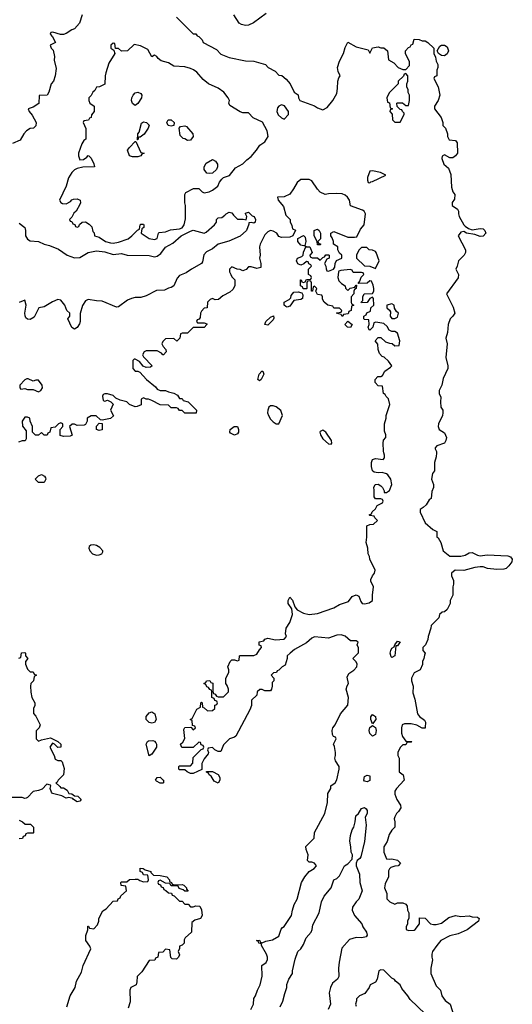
# Model space of a CAD drawing. Header units: inches. Extents: x 2601682 to 2755810, y 449311 to 584050.
# Tile 87 of 256: x 2640613 to 2644182, y 486008 to 493135. Entities that reach past the tile are written whole.
import ezdxf

# ---------------------------------------------------------------- set-up
doc = ezdxf.new("R2010")
doc.units = ezdxf.units.IN
doc.header["$MEASUREMENT"] = 0
doc.layers.add('C6448', color=7, linetype='Continuous')
doc.layers.add('C6449', color=7, linetype='Continuous')

msp = doc.modelspace()

# ---------------------------------------------------------------- linework, layer by layer
at = {"layer": 'C6448', "color": 2}
for points, elevation in [([(2642288.7, 485970), (2642308, 486010), (2642308.7, 486050), (2642322, 486070), (2642335.3, 486110), (2642355.3, 486150), (2642368.9, 486211.1), (2642368, 486290), (2642398, 486310), (2642407.3, 486332.7), (2642408, 486350), (2642402, 486370), (2642366, 486434), (2642366, 486446), (2642346, 486450), (2642342, 486462), (2642328, 486470), (2642351.1, 486471.1), (2642358, 486458), (2642370, 486454), (2642395.3, 486464.7), (2642444.7, 486475.3), (2642490, 486502), (2642508.4, 486551.6), (2642516.4, 486563.6), (2642530, 486572), (2642582, 486650), (2642588.7, 486690), (2642602, 486730), (2642624, 486770), (2642655.3, 486890), (2642679, 486930), (2642711.2, 486968.8), (2642746, 486990), (2642763.7, 487010), (2642750, 487029.2), (2642730, 487037.2), (2642710, 487038), (2642698, 487050), (2642702, 487090), (2642688.4, 487128.4), (2642686, 487150), (2642746, 487210), (2642748.4, 487251.6), (2642824, 487390), (2642842, 487470), (2642845.6, 487534.4), (2642868, 487570), (2642868, 487590), (2642898, 487610), (2642910, 487634), (2642928.7, 487710), (2642928.7, 487730), (2642902, 487770), (2642895.3, 487790), (2642902, 487810), (2642902, 487830), (2642894, 487874), (2642886, 487890), (2642906, 487930), (2642902, 487942), (2642887.3, 487947.3), (2642880.4, 487960.4), (2642878, 487990), (2642882, 488010), (2642898, 488030), (2642938, 488110), (2642990, 488174), (2642995.3, 488230), (2642979, 488290), (2642985.6, 488314.4), (2642995.3, 488330), (2642984.7, 488375.3), (2642996.4, 488403.6), (2643033.6, 488426.4), (2643055.3, 488450), (2643058, 488470), (2643050, 488486), (2643026, 488510), (2643067.3, 488552.7), (2643067.3, 488587.3), (2643058, 488610), (2643066, 488630), (2643050, 488638), (2643010, 488638), (2642972.1, 488672.1), (2642942.7, 488682.7), (2642910, 488680.9), (2642850, 488658), (2642750, 488669), (2642730, 488659), (2642690, 488624), (2642604.5, 488575.5), (2642572, 488550), (2642552, 488530), (2642551.3, 488510), (2642536.9, 488463.1), (2642514, 488450), (2642490, 488426), (2642478, 488422), (2642474, 488410), (2642452.7, 488407.3), (2642434, 488390), (2642454, 488370), (2642454, 488350), (2642442, 488338), (2642442, 488310), (2642438, 488290), (2642430, 488278), (2642390, 488278), (2642370, 488288), (2642352.7, 488287.3), (2642334, 488270), (2642330, 488246), (2642292, 488210), (2642292, 488170), (2642279.6, 488140.4), (2642178, 487950), (2642170, 487942), (2642134, 487930), (2642090, 487886), (2642070, 487838), (2642050, 487838), (2642026, 487850), (2642010, 487866), (2641978, 487862), (2641974, 487850), (2641982, 487830), (2641979.6, 487820.4), (2641950, 487786), (2641932, 487750), (2641932.7, 487707.3), (2641870, 487678), (2641850, 487678), (2641826, 487690), (2641810, 487706), (2641770, 487706), (2641766, 487710), (2641766, 487730), (2641770, 487734), (2641850, 487734), (2641867.3, 487752.7), (2641870, 487794), (2641927.3, 487852.7), (2641942, 487858), (2641946, 487870), (2641942, 487882), (2641927.3, 487887.3), (2641922, 487902), (2641910, 487906), (2641870, 487866), (2641787.3, 487867.3), (2641778, 487890), (2641794, 487906), (2641808.4, 487931.6), (2641803.1, 487996.9), (2641810, 488011.3), (2641854, 488014), (2641870, 487994), (2641886, 488010), (2641882, 488022), (2641866, 488026), (2641862, 488062), (2641848, 488070), (2641862, 488078), (2641896.4, 488143.6), (2641922, 488158), (2641926, 488190), (2641930, 488194), (2641934, 488190), (2641938, 488158), (2641950, 488154), (2641972.7, 488132.7), (2642010, 488134), (2642026, 488150), (2642027.3, 488172.7), (2642042, 488178), (2642046, 488190), (2642042, 488202), (2642027.3, 488207.3), (2642022, 488222), (2642006, 488230), (2642006, 488270), (2642002, 488282), (2641990, 488286), (2641982, 488302), (2641970, 488306), (2641962, 488322), (2641946, 488330), (2641962, 488338), (2641966, 488350), (2641991.6, 488351.6), (2641998, 488338), (2642012.7, 488332.7), (2642012.7, 488272.7), (2642018, 488258), (2642030, 488254), (2642038, 488238), (2642050, 488234), (2642090, 488234), (2642126, 488270), (2642126, 488290), (2642116.4, 488316.4), (2642106, 488330), (2642107.3, 488367.3), (2642127.3, 488412.7), (2642128, 488430), (2642122, 488450), (2642138, 488490), (2642150, 488502), (2642170, 488502), (2642190, 488494), (2642202, 488498), (2642206, 488530), (2642210, 488534), (2642310, 488534), (2642330, 488542), (2642350, 488574), (2642366, 488590), (2642362, 488602), (2642348.4, 488608.4), (2642347.3, 488632.7), (2642382, 488638), (2642390, 488652), (2642410, 488658), (2642466, 488646), (2642528, 488652), (2642546, 488670), (2642539, 488690), (2642542.7, 488730), (2642570, 488772), (2642589.2, 488830), (2642584, 488870), (2642558, 488910), (2642558, 488930), (2642570, 488954), (2642590, 488934), (2642605.4, 488885.4), (2642623.5, 488863.5), (2642670, 488838.8), (2642710, 488830.7), (2642770, 488836), (2642890, 488878), (2642930, 488902.8), (2642996, 488924), (2643021.2, 488958.8), (2643050, 488971.3), (2643070, 488962), (2643083.5, 488923.5), (2643094, 488910), (2643110, 488906.8), (2643145.6, 488914.4), (2643169, 488931), (2643169.2, 488970), (2643177.2, 489030), (2643157.2, 489070), (2643158, 489082), (2643169, 489110), (2643184, 489130), (2643188.7, 489150), (2643148.7, 489230), (2643148, 489250), (2643138, 489270), (2643135.3, 489310), (2643124, 489350), (2643128.7, 489390), (2643128, 489472), (2643150, 489482), (2643176.4, 489483.6), (2643206, 489510), (2643186, 489530), (2643182, 489542), (2643150, 489546), (2643146, 489550), (2643162, 489558), (2643167.3, 489572.7), (2643190, 489594), (2643202, 489618), (2643242, 489638), (2643246, 489650), (2643242, 489662), (2643230, 489666), (2643190, 489666), (2643180.4, 489680.4), (2643182, 489730), (2643178, 489750), (2643188.7, 489771.3), (2643210, 489772), (2643230, 489762), (2643242, 489750), (2643254, 489726), (2643254, 489714), (2643270, 489712), (2643293.2, 489726.8), (2643308.7, 489770), (2643302, 489810), (2643280.2, 489840.2), (2643270, 489848.7), (2643238, 489858), (2643210, 489855.3), (2643180.4, 489860.4), (2643168.7, 489868.7), (2643162, 489902), (2643161.2, 489930), (2643170, 489952), (2643190, 489958), (2643247.3, 489952.7), (2643256.4, 489963.6), (2643256.4, 489983.6), (2643251.7, 490000)], 26), ([(2643631.8, 490000), (2643631.3, 489970), (2643618, 489930), (2643618, 489870), (2643604.7, 489850), (2643596, 489810), (2643611.3, 489770), (2643612, 489750), (2643599.6, 489720.4), (2643594, 489670), (2643579.6, 489660.4), (2643556.9, 489623.1), (2643536.9, 489603.1), (2643514, 489590), (2643514, 489570), (2643550, 489494), (2643605.4, 489445.4), (2643634, 489430), (2643634, 489390), (2643643.6, 489383.6), (2643664.7, 489350), (2643682, 489290), (2643730, 489252), (2643810, 489251), (2643840.2, 489259.8), (2643870, 489276), (2643890, 489278), (2643930, 489259.1), (2643950, 489255.5), (2643999.6, 489260.4), (2644150, 489254.4), (2644168.3, 489248.3), (2644182, 489230), (2644179.1, 489210), (2644157.5, 489182.5), (2644136.3, 489163.7), (2644121.7, 489158.3), (2644070, 489154.3), (2644003.3, 489163.3), (2643970, 489174), (2643950, 489174), (2643909.4, 489169.4), (2643830, 489149.3), (2643768.3, 489151.7), (2643742, 489130), (2643742, 489110), (2643755.3, 489075.3), (2643756, 489050), (2643751, 489030), (2643751.3, 488970), (2643732, 488930), (2643731.1, 488908.9), (2643710, 488866), (2643691.6, 488848.4), (2643672.7, 488847.3), (2643654, 488830), (2643650, 488806), (2643594, 488750), (2643592, 488730), (2643571.3, 488670), (2643571.1, 488648.9), (2643554, 488610), (2643534, 488590), (2643534, 488570), (2643551.3, 488550), (2643544.7, 488535.3), (2643542, 488510), (2643531.3, 488490), (2643531.1, 488468.9), (2643514, 488430), (2643471.6, 488408.4), (2643451.3, 488370), (2643451.3, 488350), (2643464.7, 488310), (2643462, 488262), (2643476.9, 488216.9), (2643496, 488110), (2643510, 488091.3), (2643545.4, 488065.4), (2643554, 488050), (2643551.6, 488011.6), (2643550, 488008), (2643530, 488008), (2643490, 488028.7), (2643450, 488039), (2643402, 488038), (2643384.7, 488030), (2643378, 488010), (2643378, 487970), (2643386.4, 487946.4), (2643410, 487914), (2643454, 487910), (2643450, 487906), (2643418, 487902), (2643410, 487886), (2643390, 487886), (2643370, 487866), (2643352, 487830), (2643352, 487810), (2643362, 487790), (2643362, 487690), (2643392, 487670), (2643398, 487630), (2643342, 487570), (2643332, 487550), (2643332, 487530), (2643344.7, 487490), (2643371.3, 487450), (2643374, 487430), (2643356.9, 487403.1), (2643342, 487390), (2643330, 487366), (2643326, 487350), (2643332, 487330), (2643331.3, 487290), (2643310, 487268), (2643290, 487238), (2643274.4, 487185.6), (2643251.1, 487148.9), (2643251, 487110), (2643270, 487062), (2643290, 487058), (2643310, 487061), (2643350, 487051), (2643371.3, 487030), (2643354, 487010), (2643330, 487008.7), (2643301, 486999), (2643291.1, 486988.9), (2643286, 486974), (2643286, 486930), (2643259.8, 486880.2), (2643256, 486850), (2643272, 486810), (2643272.7, 486772.7), (2643294, 486750), (2643330, 486734), (2643350, 486742), (2643390, 486742), (2643410, 486734), (2643419.6, 486719.6), (2643422, 486690), (2643432, 486670), (2643431.6, 486631.6), (2643422, 486610), (2643422, 486590), (2643412, 486570), (2643414, 486550), (2643430, 486542), (2643470, 486544.7), (2643478, 486550), (2643508.7, 486590), (2643510, 486634), (2643550, 486632), (2643590, 486591.3), (2643610, 486586), (2643630, 486586), (2643670, 486596), (2643722.7, 486637.3), (2643769.3, 486650.7), (2643810, 486644), (2643870, 486647.3), (2643890, 486641), (2643930, 486638), (2643942, 486630), (2643938, 486610), (2643854, 486546), (2643790, 486517.2), (2643730, 486504), (2643664.7, 486470), (2643634, 486434), (2643604.7, 486390), (2643598, 486370), (2643598, 486350), (2643604.7, 486330), (2643591, 486270), (2643591.3, 486230), (2643630, 486142), (2643662, 486110), (2643671.3, 486070), (2643695.3, 486035.3), (2643731, 486010), (2643764, 485910)], 26), ([(2640607.3, 488512.7), (2640622, 488518), (2640627.3, 488552.7), (2640650, 488554), (2640654, 488550), (2640654, 488530), (2640672, 488510), (2640654, 488490), (2640654, 488470), (2640670, 488434), (2640690, 488414), (2640710, 488414), (2640718, 488398), (2640734, 488390), (2640718, 488382), (2640714, 488350), (2640694, 488330), (2640692, 488310), (2640692.7, 488267.3), (2640702, 488230), (2640722, 488190), (2640722, 488170), (2640712, 488150), (2640712.7, 488112.7), (2640730, 488094), (2640762, 488030), (2640754, 488010), (2640732, 487988), (2640732, 487930), (2640750, 487912), (2640770, 487922), (2640836.9, 487936.9), (2640890, 487911.3), (2640912, 487890), (2640911.1, 487868.9), (2640890, 487866), (2640866, 487890), (2640850, 487898), (2640832, 487870), (2640862, 487810), (2640870, 487782), (2640890, 487772), (2640910, 487774), (2640922, 487762), (2640935.5, 487715.5), (2640930.8, 487669.2), (2640892, 487630), (2640884.7, 487615.3), (2640874, 487610), (2640904.7, 487584.7), (2640910, 487574), (2640930, 487574), (2640956.9, 487556.9), (2640970, 487534), (2640990, 487532), (2641010, 487518), (2641034, 487514), (2641058, 487490), (2641050, 487478), (2641030, 487474), (2641002, 487490), (2640997.2, 487497.2), (2640970, 487505.2), (2640950, 487499), (2640917.2, 487517.2), (2640850, 487534), (2640842.5, 487542.5), (2640833.2, 487570), (2640838, 487590), (2640835.3, 487595.3), (2640810, 487602), (2640775.2, 487564.8), (2640750, 487555.1), (2640710, 487548), (2640670, 487506), (2640659.6, 487500.4), (2640650, 487498), (2640630, 487506), (2640490, 487506)], 26), ([(2642500.9, 485990), (2642519.3, 486030), (2642532.9, 486087.1), (2642549, 486130), (2642549.4, 486150.6), (2642564, 486190), (2642588.7, 486230), (2642589, 486250), (2642610, 486334), (2642629, 486390), (2642649.3, 486410.7), (2642670, 486442), (2642688, 486490), (2642725.2, 486530), (2642732.3, 486550), (2642736, 486584), (2642782, 486670), (2642799, 486750), (2642819, 486790), (2642869, 486850), (2642888.7, 486910), (2642910, 486918), (2642930, 486938), (2642966, 487010), (2642990, 487026), (2643022, 487058), (2643024, 487090), (2643014, 487110), (2643013.2, 487146.8), (2643005.2, 487190), (2643009.1, 487230.9), (2643022, 487270), (2643034, 487290), (2643044, 487330), (2643047.2, 487372.8), (2643068.7, 487390), (2643090, 487424.7), (2643111.6, 487431.6), (2643123.6, 487423.6), (2643131.3, 487410), (2643131.3, 487390), (2643116.9, 487363.1), (2643124, 487304), (2643110, 487186), (2643083.4, 487076.6), (2643076.1, 487063.9), (2643058.8, 487050), (2643050.7, 487030), (2643050.8, 487010), (2643076, 486950), (2643077.3, 486890), (2643093.4, 486830), (2643071, 486770), (2643051.3, 486750), (2643024.7, 486710), (2643022, 486690), (2643038, 486650), (2643092, 486590), (2643098, 486570), (2643126, 486530), (2643131.3, 486508.7), (2643123.6, 486496.4), (2643090.6, 486489.4), (2643050, 486492.7), (2643002.5, 486477.5), (2642946.8, 486413.2), (2642926.4, 486313.6), (2642921.6, 486270), (2642924, 486210), (2642914.8, 486190), (2642879.9, 486160.1), (2642863.8, 486130), (2642856.3, 486090), (2642864.9, 486010), (2642848.2, 485970)], 22), ([(2640610, 487342), (2640634, 487330), (2640652.7, 487312.7), (2640691.3, 487311.3), (2640714, 487290), (2640714, 487250), (2640710, 487246), (2640670, 487246), (2640658, 487242), (2640652.7, 487227.3), (2640638, 487222), (2640632.7, 487207.3), (2640610, 487206)], 26), ([(2640954, 485990), (2640979.3, 486070), (2641014, 486130), (2641025.6, 486174.4), (2641060.2, 486239.8), (2641074, 486290), (2641128.7, 486410), (2641122, 486430), (2641093.2, 486470), (2641093.2, 486506.8), (2641106, 486546), (2641107.3, 486572.7), (2641112.7, 486572.7), (2641118, 486558), (2641150, 486554), (2641176.4, 486583.6), (2641186, 486610), (2641186, 486630), (2641216.4, 486683.6), (2641240.4, 486699.6), (2641290, 486754), (2641322, 486758), (2641327.3, 486772.7), (2641342, 486778), (2641346, 486794), (2641386, 486830), (2641382, 486862), (2641347.3, 486867.3), (2641346, 486890), (2641350, 486894), (2641390, 486894), (2641408.4, 486911.6), (2641450, 486914), (2641470, 486914), (2641483.6, 486903.6), (2641510, 486894), (2641542, 486898), (2641546, 486910), (2641542, 486942), (2641510, 486946), (2641502, 486962), (2641486, 486970), (2641486, 486994), (2641508.4, 486991.6), (2641522, 486982), (2641562, 486970), (2641562, 486962), (2641582, 486942), (2641630, 486941), (2641678, 486930), (2641698, 486910), (2641698, 486898), (2641714, 486890), (2641718, 486878), (2641732, 486872), (2641790, 486874.8), (2641802, 486870), (2641822, 486850), (2641822, 486842), (2641834, 486826), (2641810, 486826), (2641796.4, 486836.4), (2641767.3, 486847.3), (2641762, 486862), (2641750, 486866), (2641710, 486866), (2641702, 486882), (2641670, 486886), (2641630, 486906), (2641618, 486902), (2641614, 486890), (2641618, 486878), (2641632.7, 486872.7), (2641638, 486858), (2641652.7, 486852.7), (2641658, 486838), (2641672.7, 486832.7), (2641690, 486814), (2641712.7, 486812.7), (2641718, 486798), (2641732.7, 486792.7), (2641770, 486754), (2641790, 486754), (2641810, 486734), (2641832.7, 486732.7), (2641850, 486714), (2641870, 486714), (2641890, 486722), (2641918, 486718), (2641930.9, 486690.9), (2641936, 486650), (2641922, 486630), (2641882.8, 486617.2), (2641861, 486599), (2641858, 486530), (2641811, 486489), (2641804.7, 486475.3), (2641804.7, 486450), (2641790, 486435.3), (2641772, 486428), (2641772, 486412), (2641762, 486390), (2641770, 486366), (2641764.7, 486350), (2641750, 486335.3), (2641718, 486338), (2641707.3, 486347.3), (2641702, 486402), (2641670, 486406), (2641650, 486386), (2641618, 486382), (2641614, 486350), (2641598, 486342), (2641591.6, 486328.4), (2641550, 486326), (2641497.1, 486242.9), (2641464.7, 486210), (2641462.8, 486170), (2641456, 486150), (2641418, 486130), (2641411, 486110), (2641413.7, 486026.3), (2641399.9, 485980.1)], 26), ([(2643550, 485938.4), (2643441.6, 486041.6), (2643425.2, 486070), (2643382.7, 486122.7), (2643370, 486148), (2643336.4, 486176.4), (2643328.4, 486188.4), (2643310, 486198), (2643250, 486255.3), (2643230, 486258), (2643214, 486250), (2643202, 486190), (2643191.1, 486168.9), (2643151.6, 486148.4), (2643144.7, 486130), (2643114.4, 486085.6), (2643074, 486070), (2643052.7, 486047.3), (2643052.7, 486032.7), (2643044.7, 486010), (2643050, 485994)], 26)]:
    msp.add_lwpolyline(points, dxfattribs=dict(at, elevation=elevation))
for points, elevation in [([(2640750, 489786), (2640726, 489810), (2640750, 489834), (2640770, 489842), (2640794, 489830), (2640799.6, 489819.6), (2640802, 489810), (2640790, 489786)], 26), ([(2641150, 489333.6), (2641128.3, 489331.7), (2641117.3, 489322.7), (2641113.4, 489310), (2641121.3, 489290), (2641141.6, 489270), (2641170, 489260.3), (2641190, 489261.3), (2641209.2, 489270), (2641215.5, 489284.5), (2641216, 489290), (2641194.6, 489314.6), (2641170, 489329.6)], 30), ([(2643310, 488519), (2643303.2, 488523.2), (2643296, 488550), (2643300.9, 488570), (2643310, 488586), (2643325.2, 488594.8), (2643330, 488611.3), (2643350, 488636), (2643370, 488631.3), (2643350, 488604), (2643338, 488602), (2643330, 488529.4)], 22), ([(2641570, 488042), (2641550, 488048.7), (2641528.7, 488070), (2641529.3, 488090.7), (2641550, 488118), (2641570, 488124.7), (2641591, 488110), (2641601, 488070), (2641590, 488048)], 26), ([(2643170, 488038), (2643156, 488070), (2643157.2, 488090), (2643170, 488106), (2643190, 488091), (2643193, 488070)], 22), ([(2643170, 487948.7), (2643150, 487968), (2643145.1, 487990), (2643150, 488011.3), (2643170, 488026), (2643190, 488011.3), (2643194.9, 487990), (2643190, 487962)], 22), ([(2641550, 487806), (2641529, 487891), (2641538, 487910), (2641545.6, 487914.4), (2641576.9, 487916.9), (2641590, 487912), (2641599.8, 487899.8), (2641604.7, 487890), (2641604.7, 487870), (2641570, 487818)], 26), ([(2642050, 487608.7), (2642023.1, 487623.1), (2642000.4, 487660.4), (2641986, 487670), (2641982, 487682), (2641967.3, 487687.3), (2641967.3, 487692.7), (2642010, 487694), (2642051.3, 487671.3), (2642062, 487650), (2642062, 487630)], 26), ([(2643130, 487619), (2643110, 487624), (2643106.6, 487630), (2643110, 487658), (2643130, 487666), (2643150, 487662), (2643150, 487629)], 22), ([(2641650, 487608), (2641630, 487608.7), (2641603.1, 487623.1), (2641598, 487630), (2641608, 487650), (2641631.1, 487651.1), (2641650, 487634), (2641654, 487630), (2641654, 487610)], 26)]:
    msp.add_lwpolyline(points, close=True, dxfattribs=dict(at, elevation=elevation))
at = {"layer": 'C6449', "color": 2}
for points, elevation in [([(2641064.7, 493170), (2641046, 493110), (2641010.6, 493069.4), (2640990, 493062), (2640950, 493035.3), (2640930, 493029), (2640908.9, 493028.9), (2640854, 493046), (2640838, 493042), (2640834, 493030), (2640851.6, 493011.6), (2640872, 492970), (2640834, 492950), (2640842, 492930), (2640854.8, 492914.8), (2640864.7, 492870), (2640862, 492842), (2640876.9, 492783.1), (2640871, 492730), (2640858, 492690), (2640842, 492670), (2640824.7, 492610), (2640812, 492590), (2640754, 492586), (2640751.1, 492528.9), (2640710, 492502), (2640674, 492490), (2640682, 492470), (2640703.5, 492443.5), (2640731.3, 492390), (2640730, 492366), (2640714, 492350), (2640690, 492348.7), (2640662, 492330), (2640642, 492310), (2640616.9, 492263.1), (2640561, 492239)], 22), ([(2641750, 493154), (2641870, 493034), (2641890, 493034), (2641898, 493018), (2641910, 493014), (2641934, 492990), (2641942, 492970), (2642038.5, 492918.5), (2642070, 492886.8), (2642130, 492862), (2642250, 492838), (2642310, 492836), (2642394, 492810), (2642414, 492790), (2642463.6, 492763.6), (2642490, 492734), (2642512, 492732), (2642543.6, 492703.6), (2642571.6, 492671.6), (2642602, 492610), (2642631.6, 492591.6), (2642632, 492570), (2642642, 492550), (2642750, 492512), (2642770, 492498), (2642810, 492482), (2642840.4, 492499.6), (2642882, 492550), (2642910, 492602), (2642916.5, 492636.5), (2642917.2, 492690), (2642924.7, 492715.3), (2642935.3, 492730), (2642920.4, 492760.4), (2642915.3, 492790), (2642930, 492834), (2642958, 492890), (2642970, 492934), (2642990, 492972), (2643050, 492938), (2643136.9, 492916.9), (2643150, 492894), (2643170, 492932), (2643210, 492938), (2643230, 492931), (2643250.7, 492930.7), (2643278, 492910), (2643285.4, 492845.4), (2643323.6, 492823.6), (2643354, 492790), (2643390, 492774), (2643410, 492774), (2643436.4, 492803.6), (2643438, 492830), (2643408, 492890), (2643408, 492910), (2643430, 492934), (2643442, 492938), (2643450, 492954), (2643462, 492958), (2643470, 492994), (2643507.3, 492992.7), (2643530, 492982), (2643550, 492982), (2643571.1, 492971.1), (2643614, 492930), (2643614, 492890), (2643624.7, 492864.7), (2643630, 492834), (2643642, 492810), (2643642, 492790), (2643634, 492770), (2643634, 492730), (2643618, 492722), (2643614, 492710), (2643644.7, 492650), (2643658, 492590), (2643644.7, 492550), (2643618, 492510), (2643618, 492490), (2643666.4, 492426.4), (2643678, 492390), (2643678, 492370), (2643698, 492350), (2643712, 492310), (2643712, 492290), (2643724.7, 492264.7), (2643770, 492262), (2643783.6, 492243.6), (2643784.7, 492170), (2643771.1, 492148.9), (2643750, 492135.3), (2643730, 492135.3), (2643690, 492158), (2643672.7, 492147.3), (2643672, 492130), (2643686, 492090), (2643720.7, 492060.7), (2643735.5, 492015.5), (2643742, 491922), (2643751.3, 491890), (2643764.7, 491870), (2643763.6, 491836.4), (2643746.8, 491813.2), (2643746, 491790), (2643784.7, 491764.7), (2643792, 491750), (2643791.3, 491730), (2643798, 491710), (2643831.3, 491650), (2643841.4, 491641.4), (2643864.5, 491624.5), (2643890, 491614.8), (2643950, 491623.1), (2643970, 491620.4), (2643983, 491610), (2643990.4, 491590), (2643971.6, 491568.4), (2643950, 491565.6), (2643910, 491581.2), (2643849.5, 491589.5), (2643830, 491602), (2643810, 491598), (2643790.8, 491570), (2643842, 491470), (2643842, 491450), (2643832, 491430), (2643792, 491390), (2643782, 491350), (2643772, 491330), (2643792, 491290), (2643790, 491266), (2643706, 491150), (2643754.4, 491054.4), (2643764.7, 491010), (2643752, 490990), (2643731.3, 490970), (2643718, 490930), (2643711.3, 490870), (2643701, 490830), (2643711, 490790), (2643701, 490690), (2643716, 490630), (2643716, 490610), (2643681.4, 490538.6), (2643671.3, 490490), (2643652, 490450), (2643652, 490430), (2643663.6, 490403.6), (2643661, 490370), (2643664.7, 490330), (2643678, 490310), (2643678, 490290), (2643676, 490270), (2643646, 490210), (2643644.7, 490190), (2643652, 490170), (2643690, 490144.7), (2643704, 490110), (2643700.7, 490090), (2643690.6, 490069.4), (2643634, 490050), (2643623.6, 490036.4), (2643622, 490030), (2643632, 490010), (2643631.8, 490000)], 26), ([(2642399.8, 493180.2), (2642308.1, 493111.9), (2642270, 493096), (2642250, 493093.2), (2642220.2, 493100.2), (2642202, 493110), (2642164, 493170)], 26), ([(2643251.7, 490000), (2643248.4, 490011.6), (2643246, 490070), (2643248.4, 490091.6), (2643266, 490110), (2643266, 490130), (2643256.4, 490156.4), (2643255.3, 490210), (2643268.4, 490251.6), (2643268.7, 490270), (2643295.3, 490350), (2643286, 490390), (2643267.3, 490407.3), (2643262, 490422), (2643248.4, 490428.4), (2643242, 490482), (2643210, 490486), (2643188, 490510), (2643188, 490530), (2643208.4, 490551.6), (2643230, 490552), (2643240.4, 490559.6), (2643258, 490590), (2643300.4, 490619.6), (2643308, 490630), (2643284.7, 490664.7), (2643253.6, 490693.6), (2643238, 490698), (2643220.2, 490720.2), (2643208.9, 490748.9), (2643207.3, 490787.3), (2643188, 490810), (2643210, 490834), (2643230, 490834), (2643263.6, 490803.6), (2643292.7, 490792.7), (2643311.6, 490791.6), (2643330, 490774), (2643362, 490778), (2643368, 490810), (2643350, 490866), (2643330, 490878), (2643310, 490878), (2643288.7, 490888.7), (2643274.6, 490914.6), (2643250, 490935.3), (2643194, 490946), (2643178, 490942), (2643172, 490910), (2643150, 490888), (2643146, 490890), (2643138, 490910), (2643146, 490930), (2643142, 490962), (2643110, 490966), (2643106, 490970), (2643106, 490990), (2643122, 490998), (2643127.3, 491012.7), (2643154, 491026), (2643158, 491050), (2643178, 491070), (2643176.4, 491116.4), (2643170, 491126), (2643150, 491118), (2643130, 491088), (2643090, 491086), (2643086, 491090), (2643098, 491102), (2643098, 491130), (2643108.7, 491151.3), (2643170, 491154), (2643178, 491170), (2643178, 491190), (2643174.6, 491214.6), (2643162, 491242), (2643150, 491246), (2643130, 491228), (2643066, 491226), (2643078, 491242), (2643087.3, 491272.7), (2643106, 491290), (2643102, 491302), (2643090, 491306), (2643030, 491306), (2643022, 491322), (2643007.3, 491327.3), (2642939.6, 491320.4), (2642924.7, 491315.3), (2642922, 491310), (2642918, 491270), (2642924.7, 491244.7), (2642944.7, 491224.7), (2642972, 491210), (2642972.7, 491192.7), (2642990, 491174), (2643008.4, 491191.6), (2643042, 491198), (2643050, 491214), (2643054, 491214), (2643051.3, 491188.7), (2643038, 491182), (2643034, 491170), (2643034, 491150), (2643014, 491130), (2643014, 491090), (2643018, 491078), (2643034, 491070), (2643018, 491062), (2643014, 491030), (2642998, 491022), (2642992.7, 491007.3), (2642958, 491002), (2642950, 490988), (2642942, 491002), (2642908.7, 491010), (2642910, 491014), (2642942, 491018), (2642946, 491030), (2642930, 491046), (2642890, 491048), (2642882, 491062), (2642846, 491070), (2642818, 491090), (2642808, 491112), (2642808, 491128), (2642802, 491142), (2642770, 491146), (2642758, 491170), (2642766, 491190), (2642750, 491206), (2642738, 491202), (2642734, 491170), (2642726, 491170), (2642726, 491230), (2642722, 491242), (2642710, 491246), (2642698, 491242), (2642694, 491230), (2642694, 491190), (2642690, 491186), (2642667.3, 491187.3), (2642662, 491202), (2642648.4, 491208.4), (2642647.3, 491252.7), (2642652.7, 491252.7), (2642658, 491238), (2642670, 491234), (2642682, 491238), (2642690, 491254), (2642722, 491258), (2642726, 491270), (2642722, 491282), (2642706, 491290), (2642706, 491330), (2642726, 491350), (2642722, 491362), (2642707.3, 491367.3), (2642702, 491382), (2642690, 491386), (2642672.7, 491367.3), (2642650, 491358), (2642628.9, 491368.9), (2642618, 491390), (2642626, 491410), (2642658, 491422), (2642666, 491430), (2642668.4, 491451.6), (2642686, 491490), (2642682, 491498), (2642692, 491492), (2642714, 491490), (2642719.6, 491479.6), (2642732, 491450), (2642714, 491430), (2642718, 491418), (2642732.7, 491412.7), (2642771.1, 491411.1), (2642790, 491394), (2642810, 491414), (2642822, 491418), (2642830, 491434), (2642850, 491434), (2642854, 491430), (2642854, 491410), (2642838, 491402), (2642822, 491370), (2642831.6, 491351.6), (2642832.7, 491332.7), (2642838, 491318), (2642850, 491314), (2642886, 491330), (2642896.4, 491343.6), (2642898, 491370), (2642907.3, 491392.7), (2642946, 491410), (2642946, 491430), (2642930, 491446), (2642918, 491470), (2642918, 491490), (2642886, 491510), (2642886, 491530), (2642876.4, 491556.4), (2642866, 491570), (2642866, 491590), (2642890, 491602), (2642990, 491562), (2643039, 491561), (2643055.3, 491564.7), (2643081.5, 491618.5), (2643108.7, 491650), (2643119, 491730), (2643109.1, 491749.1), (2643096.5, 491756.5), (2643008.9, 491788.9), (2643002, 491830), (2642988.7, 491850), (2642970, 491864), (2642950, 491874), (2642910, 491878), (2642850, 491875.3), (2642826, 491870), (2642790, 491888), (2642770, 491908), (2642729.1, 491969.1), (2642710, 491979), (2642650, 491979), (2642623.4, 491956.6), (2642597.3, 491910), (2642570, 491873.2), (2642530, 491853.2), (2642482, 491850), (2642484.7, 491830), (2642524, 491784), (2642540.7, 491720.7), (2642572, 491690), (2642572.7, 491672.7), (2642585.4, 491645.4), (2642590, 491622), (2642611.6, 491611.6), (2642592, 491570), (2642570, 491562), (2642510, 491558), (2642490, 491566), (2642475.3, 491590), (2642450, 491604), (2642430, 491609), (2642410, 491599), (2642390, 491578), (2642356, 491510), (2642350.8, 491490), (2642354.8, 491430), (2642351, 491410), (2642361, 491370), (2642359.6, 491340.4), (2642330, 491334), (2642290, 491346), (2642270, 491346), (2642252.7, 491327.3), (2642230, 491318), (2642210, 491328), (2642188.4, 491328.4), (2642150, 491346), (2642134, 491330), (2642134, 491310), (2642142, 491290), (2642150, 491274), (2642171.6, 491251.6), (2642171.6, 491208.4), (2642156.9, 491183.1), (2642136, 491164), (2642083.6, 491136.4), (2642054, 491110), (2642030, 491108), (2642010, 491118), (2641994, 491110), (2641974, 491090), (2641971.6, 491048.4), (2641950, 491046), (2641930, 491026), (2641922, 491010), (2641919.6, 490980.4), (2641912.7, 490967.3), (2641898, 490962), (2641894, 490950), (2641902, 490942), (2641950, 490942), (2641970, 490934), (2641970, 490928), (2641950, 490906), (2641870, 490906), (2641830, 490866), (2641790, 490866), (2641778, 490862), (2641774, 490830), (2641751.1, 490808.9), (2641730, 490828), (2641670, 490826), (2641650, 490806), (2641642, 490790), (2641652, 490770), (2641672.7, 490747.3), (2641674, 490730), (2641654, 490710), (2641649.1, 490709.1), (2641640.4, 490720.4), (2641610, 490738), (2641530, 490738), (2641514, 490730), (2641502, 490710), (2641510, 490694), (2641574, 490630), (2641559.6, 490620.4), (2641530, 490618), (2641508.4, 490628.4), (2641480.4, 490660.4), (2641450, 490678), (2641442, 490678), (2641432.7, 490667.3), (2641432, 490610), (2641450, 490592), (2641470, 490592), (2641483.6, 490583.6), (2641532, 490530), (2641598, 490478), (2641610, 490462), (2641630, 490452), (2641670, 490452), (2641690, 490442), (2641730, 490432), (2641756.9, 490416.9), (2641770, 490394), (2641790, 490394), (2641798, 490378), (2641834, 490370), (2641894, 490310), (2641892.7, 490287.3), (2641810, 490286), (2641790, 490306), (2641770, 490306), (2641762, 490322), (2641750, 490326), (2641710, 490326), (2641690, 490346), (2641630, 490348), (2641570, 490378), (2641547.3, 490387.3), (2641528.4, 490388.4), (2641510, 490398), (2641492.7, 490387.3), (2641492.7, 490347.3), (2641464.7, 490335.3), (2641450, 490334), (2641409.1, 490349.1), (2641390, 490368.7), (2641341.2, 490381.2), (2641310, 490395.3), (2641290, 490415.3), (2641250, 490426), (2641230, 490426), (2641218, 490422), (2641214, 490410), (2641218, 490378), (2641230, 490374), (2641250, 490382), (2641274, 490370), (2641291.1, 490351.1), (2641272, 490310), (2641292.7, 490267.3), (2641271.1, 490248.9), (2641210, 490235.3), (2641198, 490238), (2641167.3, 490267.3), (2641130, 490268), (2641102, 490250), (2641102, 490230), (2641090, 490206), (2641079.6, 490200.4), (2641030, 490198), (2641010, 490208), (2640992.7, 490207.3), (2640974, 490190), (2640992.7, 490127.3), (2640979.6, 490120.4), (2640930, 490118), (2640906, 490126), (2640906, 490170), (2640926, 490190), (2640926, 490210), (2640910, 490218), (2640894, 490210), (2640870, 490186), (2640838, 490182), (2640831.6, 490148.4), (2640818, 490142), (2640811.6, 490128.4), (2640790, 490128), (2640770, 490146), (2640750, 490128), (2640728.4, 490128.4), (2640706, 490150), (2640706, 490190), (2640688.4, 490228.4), (2640686, 490250), (2640670, 490258), (2640650, 490258), (2640632, 490230), (2640632.7, 490192.7), (2640659.6, 490159.6), (2640659.6, 490100.4), (2640652.7, 490087.3), (2640630, 490088), (2640603.6, 490076.4)], 26), ([(2640610, 491662), (2640650, 491631.3), (2640656, 491610), (2640656, 491570), (2640670, 491546.8), (2640690, 491534.8), (2640750.5, 491530.5), (2640790, 491510.8), (2640830, 491501), (2640893.4, 491473.4), (2640958, 491430), (2641010, 491410.5), (2641050, 491413.4), (2641110, 491450.7), (2641170, 491462), (2641230, 491454.9), (2641290, 491434.8), (2641350, 491442), (2641390.7, 491430.7), (2641550, 491427.3), (2641590, 491419.1), (2641610, 491423), (2641636.3, 491443.7), (2641670, 491488.2), (2641722.8, 491517.2), (2641783.7, 491570), (2641850, 491604), (2641870, 491611), (2641950, 491590.7), (2641963.7, 491596.3), (2642025.2, 491650), (2642038, 491670), (2642038, 491690), (2642050, 491702), (2642076.4, 491703.6), (2642100.4, 491719.6), (2642108, 491730), (2642130, 491742), (2642150, 491738), (2642161, 491721), (2642192, 491692), (2642231.3, 491691.3), (2642254.6, 491685.4), (2642259, 491710), (2642249, 491731), (2642250, 491734), (2642270, 491741), (2642296.3, 491716.3), (2642310.7, 491710), (2642321, 491690), (2642318, 491670), (2642310, 491662), (2642290, 491668), (2642274, 491666), (2642274, 491654), (2642256.3, 491610), (2642210, 491569.2), (2642127.9, 491532.1), (2642051, 491510), (2642010, 491477), (2641966, 491454), (2641947.9, 491432.1), (2641937.3, 491382.7), (2641930.4, 491369.6), (2641858, 491330), (2641818, 491302), (2641770, 491282.7), (2641754.6, 491265.4), (2641730.5, 491209.5), (2641710, 491197.2), (2641690, 491192.7), (2641663, 491177), (2641604.6, 491175.4), (2641530, 491137), (2641490, 491123.7), (2641450, 491123.7), (2641422.8, 491117.2), (2641394.4, 491105.6), (2641330, 491057.2), (2641314.6, 491054.6), (2641210, 491098), (2641170, 491099.5), (2641110, 491109.4), (2641090, 491100.9), (2641067.5, 491067.5), (2641052.3, 491007.7), (2641050.3, 490950), (2641045.8, 490934.2), (2641030, 490908), (2641010, 490895.3), (2640990, 490908), (2640962, 490970), (2640975.3, 490990), (2640975.3, 491010), (2640954, 491030), (2640939.3, 491070), (2640910, 491104), (2640890, 491109), (2640850, 491092.7), (2640790, 491057.2), (2640750.8, 491049.2), (2640717.4, 490982.6), (2640690, 490965.1), (2640670, 490966.6), (2640657, 490977), (2640651.7, 490991.7), (2640649.4, 491010.6), (2640659, 491070), (2640650, 491106), (2640610, 491088.7)], 22)]:
    msp.add_lwpolyline(points, dxfattribs=dict(at, elevation=elevation))
for points, elevation in [([(2641290, 492966), (2641274, 492950), (2641274, 492930), (2641294, 492914), (2641302, 492890), (2641259.8, 492820.2), (2641236, 492750), (2641231.6, 492728.4), (2641231, 492669), (2641191.6, 492648.4), (2641170, 492646), (2641156.9, 492623.1), (2641142, 492610), (2641130, 492586), (2641114, 492570), (2641114, 492550), (2641122, 492530), (2641152, 492510), (2641152, 492470), (2641132.7, 492447.3), (2641131.6, 492428.4), (2641118, 492422), (2641112.7, 492407.3), (2641078, 492402), (2641074, 492390), (2641092.7, 492347.3), (2641092, 492270), (2641078, 492262), (2641063.6, 492236.4), (2641038, 492170), (2641038, 492150), (2641050, 492122), (2641076.4, 492123.6), (2641100.4, 492139.6), (2641110, 492152), (2641114, 492150), (2641130, 492134), (2641151.3, 492091.3), (2641154, 492070), (2641070, 492068), (2641030, 492058), (2641010, 492048), (2640990, 492028), (2640966.8, 491990), (2640950.6, 491929.4), (2640902, 491830), (2640911.6, 491811.6), (2640923.6, 491803.6), (2640950, 491802), (2640980.4, 491819.6), (2640990, 491832), (2641003.1, 491836.9), (2641030, 491838), (2641051.3, 491830), (2641054.8, 491810), (2641050, 491798), (2641022, 491750), (2641005.4, 491734.6), (2640990, 491706), (2640974, 491690), (2640978, 491678), (2640990, 491674), (2640998, 491658), (2641012.7, 491652.7), (2641018, 491638), (2641030, 491634), (2641042, 491638), (2641047.3, 491652.7), (2641066, 491670), (2641090, 491671.3), (2641115.3, 491655.3), (2641135.3, 491635.3), (2641142, 491602), (2641151.6, 491591.6), (2641154, 491570), (2641190, 491561), (2641234.8, 491530), (2641270, 491518.9), (2641290, 491517.4), (2641330, 491525.3), (2641398, 491550), (2641426, 491570), (2641467.3, 491612.7), (2641482, 491618), (2641486, 491650), (2641490, 491654), (2641510, 491654), (2641512, 491650), (2641512, 491630), (2641498, 491622), (2641492, 491590), (2641550, 491551), (2641590, 491544), (2641608.9, 491551.1), (2641618, 491590), (2641624, 491596), (2641670, 491598.8), (2641706.6, 491613.4), (2641770, 491620.3), (2641790, 491628.9), (2641804.2, 491650), (2641814.5, 491694.5), (2641815.3, 491790), (2641808.7, 491810), (2641808.7, 491870), (2641816.4, 491883.6), (2641872.7, 491912.7), (2641910, 491914), (2641934, 491890), (2641950, 491882), (2641986, 491890), (2642010, 491901), (2642048.7, 491930), (2642060.2, 491959.8), (2642078, 491982), (2642090, 491992), (2642133.6, 492006.4), (2642176.4, 492063.6), (2642230, 492092), (2642258, 492122), (2642290, 492146), (2642329, 492190), (2642353.2, 492226.8), (2642390, 492251.3), (2642412.7, 492290), (2642405.2, 492330), (2642372.9, 492392.9), (2642305.4, 492425.4), (2642270, 492462), (2642230, 492462), (2642209.3, 492469.3), (2642135.3, 492515.3), (2642128.7, 492530), (2642132.7, 492550), (2642124.5, 492570), (2642091.8, 492610), (2642050, 492639.7), (2641982, 492670), (2641943.5, 492703.5), (2641895.8, 492755.8), (2641871.8, 492771.8), (2641850, 492783.1), (2641810, 492793.6), (2641730, 492798), (2641690, 492822), (2641638, 492838), (2641615.3, 492855.3), (2641606, 492870), (2641590, 492878), (2641570, 492866), (2641540.4, 492920.4), (2641487.3, 492947.3), (2641443.6, 492956.4), (2641394, 492910), (2641350, 492908), (2641330, 492926), (2641306, 492926), (2641302, 492962)], 26), ([(2643690, 492874), (2643670, 492875.3), (2643646, 492890), (2643638, 492910), (2643656.4, 492943.6), (2643668.9, 492951.1), (2643690, 492951.3), (2643710, 492938), (2643718.8, 492910), (2643710, 492889)], 26), ([(2643410, 492746), (2643398, 492742), (2643392.7, 492727.3), (2643354, 492690), (2643354, 492670), (2643290, 492606), (2643274, 492570), (2643278, 492538), (2643292.7, 492532.7), (2643298, 492498), (2643314, 492490), (2643298, 492482), (2643294, 492470), (2643311.6, 492451.6), (2643314, 492410), (2643330, 492394), (2643370, 492394), (2643398, 492450), (2643398, 492458), (2643386, 492470), (2643382, 492482), (2643370, 492486), (2643347.3, 492507.3), (2643346, 492530), (2643350, 492534), (2643387.3, 492532.7), (2643410, 492514), (2643430, 492514), (2643438, 492550), (2643438, 492590), (2643428.4, 492608.4), (2643427.3, 492627.3), (2643418, 492650), (2643418, 492670), (2643426, 492690), (2643426, 492730)], 26), ([(2641450, 492515.3), (2641430, 492528), (2641422.7, 492550), (2641425.2, 492570), (2641434, 492590), (2641450, 492606), (2641470, 492610.7), (2641490, 492601), (2641498.8, 492590), (2641496, 492570), (2641470, 492528)], 26), ([(2642510, 492518), (2642490.5, 492509.5), (2642481.6, 492498.4), (2642475.5, 492470), (2642485.8, 492445.8), (2642510, 492424), (2642530, 492414.8), (2642561.2, 492450), (2642561.2, 492470), (2642532.5, 492512.5)], 26), ([(2641466, 492266), (2641468.7, 492308.7), (2641478, 492322), (2641494.6, 492385.4), (2641510, 492396), (2641530.8, 492390.8), (2641550.8, 492370.8), (2641544.7, 492350), (2641514.4, 492305.6), (2641486, 492286), (2641474, 492286), (2641470, 492266)], 26), ([(2641710, 492365.2), (2641689.5, 492369.5), (2641679, 492390), (2641688.7, 492410), (2641711.3, 492410), (2641731.3, 492390), (2641730, 492369)], 26), ([(2641830, 492262), (2641810, 492274), (2641796.4, 492276.4), (2641776.4, 492296.4), (2641768.7, 492350), (2641778, 492362), (2641810, 492367.3), (2641821.1, 492361.1), (2641867.3, 492310), (2641870.8, 492290), (2641850, 492264)], 26), ([(2641430, 492142), (2641409, 492150), (2641395.3, 492190), (2641408, 492210), (2641450, 492254), (2641454, 492254), (2641490, 492174), (2641514, 492170), (2641498, 492162), (2641490, 492148.7), (2641470, 492142)], 26), ([(2641990, 492021.2), (2641970, 492025.2), (2641949.2, 492050), (2641949.3, 492070), (2641963.3, 492096.7), (2642010, 492122.8), (2642031.1, 492111.1), (2642046, 492090), (2642046, 492070), (2642038, 492050), (2642010, 492024)], 26), ([(2643170, 492042), (2643150, 492038), (2643132.7, 491992.7), (2643132.7, 491972.7), (2643138, 491958), (2643150, 491954), (2643158, 491962), (2643170, 491964.7), (2643266, 492010), (2643226, 492030)], 26), ([(2642670, 491498), (2642650, 491502), (2642628.7, 491530), (2642628.9, 491551.1), (2642670, 491574), (2642682, 491562), (2642686, 491530), (2642679.6, 491500.4)], 26), ([(2642770, 491506), (2642768, 491530), (2642746, 491570), (2642746, 491610), (2642763.1, 491616.9), (2642770, 491618), (2642782, 491610), (2642792, 491590), (2642791.6, 491548.4), (2642774, 491530), (2642778, 491518), (2642794, 491510), (2642790, 491506)], 26), ([(2643127.3, 491487.3), (2643090, 491486), (2643071.6, 491468.4), (2643054, 491434), (2643052, 491410), (2643110, 491354), (2643150, 491352), (2643190, 491334), (2643218, 491390), (2643195.3, 491450), (2643190, 491458), (2643170, 491468), (2643146, 491470)], 26), ([(2642550, 491055.3), (2642540.2, 491060.2), (2642528.7, 491070), (2642528, 491090), (2642566, 491110), (2642578, 491122), (2642580.4, 491139.6), (2642598, 491162), (2642630, 491164.7), (2642658, 491158), (2642663.6, 491143.6), (2642662, 491118), (2642650.9, 491109.1), (2642598, 491102), (2642570, 491062)], 26), ([(2643310, 491078), (2643274, 491070), (2643274, 491050), (2643292.7, 491032.7), (2643299.6, 491019.6), (2643298, 490990), (2643310, 490972), (2643330, 490972), (2643350, 490982), (2643358, 491010), (2643343.1, 491023.1), (2643327.3, 491047.3), (2643326, 491070)], 26), ([(2642410, 490925.2), (2642388, 490930), (2642395.3, 490950), (2642430, 490982), (2642451, 490991), (2642455.3, 490975.3), (2642450, 490962)], 26), ([(2643010, 490908), (2642988, 490910), (2642969.3, 490929.3), (2642990, 490954), (2643022, 490930)], 26), ([(2642350, 490522), (2642338, 490530), (2642348.7, 490570), (2642368, 490590), (2642374, 490590), (2642382, 490570), (2642362, 490530)], 26), ([(2640674.6, 490534.6), (2640665.4, 490534.6), (2640650, 490528), (2640614, 490490), (2640614, 490470), (2640622, 490462), (2640650, 490464.7), (2640670, 490458), (2640710, 490458), (2640750, 490442), (2640766, 490450), (2640778, 490470), (2640775.3, 490490), (2640750, 490526), (2640730, 490526), (2640710, 490518)], 26), ([(2642450, 490339.6), (2642430, 490339.5), (2642417.3, 490330), (2642410.4, 490310), (2642408.4, 490290), (2642414.9, 490270), (2642430, 490244), (2642450, 490224), (2642470, 490210.7), (2642490, 490211), (2642516, 490270), (2642506, 490306), (2642470, 490333)], 30), ([(2641190, 490162), (2641168.7, 490170), (2641170, 490194), (2641190, 490214), (2641211.6, 490211.6), (2641210, 490166)], 26), ([(2642170, 490128.7), (2642141.2, 490141.2), (2642135.3, 490150), (2642138, 490170), (2642166, 490190), (2642190, 490191.3), (2642198, 490170), (2642198, 490150), (2642190, 490138)], 26), ([(2642810, 490164), (2642790, 490155.3), (2642786.8, 490150), (2642791.3, 490130), (2642810, 490101), (2642850, 490066), (2642870, 490062), (2642874, 490070), (2642873.2, 490090), (2642830, 490148.7)], 30)]:
    msp.add_lwpolyline(points, close=True, dxfattribs=dict(at, elevation=elevation))

doc.saveas('drawing.dxf')
